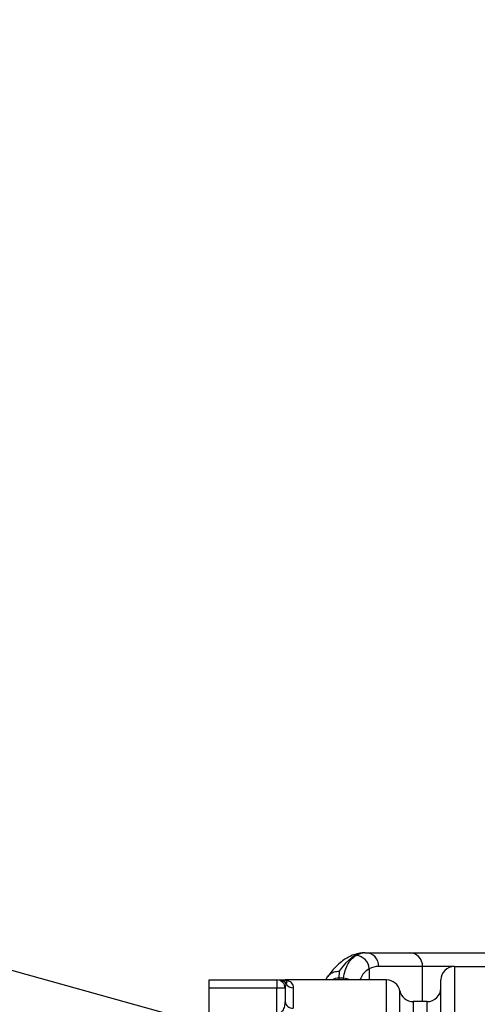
# Model space of a CAD drawing. Header units: millimetres. Extents: x -1 to 10933, y 0 to 7722.
# Tile 65 of 122: x 3377 to 3546, y 6440 to 6804. Entities that reach past the tile are written whole.
import ezdxf

# ---------------------------------------------------------------- set-up
doc = ezdxf.new("R2010")
doc.units = ezdxf.units.MM
doc.header["$LTSCALE"] = 13
doc.header["$PDSIZE"] = -1
doc.dimstyles.new('efort-st-1', dxfattribs={"dimtxt": 100, "dimasz": 100, "dimexe": 1.25, "dimexo": 0.625, "dimtad": 1, "dimdec": 0, "dimdsep": 46, "dimtxsty": 'Standard', "dimcen": 2.5, "dimclrd": 3, "dimclre": 3, "dimadec": 0, "dimazin": 0, "dimtfac": 1, "dimtmove": 0, "dimatfit": 3, "dimfxl": 1, "dimarcsym": 0})

# ---------------------------------------------------------------- blocks, each defined once
blk = doc.blocks.new('*D156')
at = {"color": 3, "lineweight": -2}
for p, q in [((353.46, 7293.88), (782.52, 7174.38)), ((3953.81, 6291.1), (878.85, 7147.54))]:
    blk.add_line(p, q, dxfattribs=at)
at = {"color": 3}
blk.add_solid([(778.05, 7158.32), (786.99, 7190.43), (878.85, 7147.54)], dxfattribs=at)
at = {"layer": 'Defpoints', "color": 0}
for p in [(878.85, 7147.54), (3953.81, 6291.1)]:
    blk.add_point(p, dxfattribs=at)
at = {"color": 0, "insert": (533.41, 7296.31), "char_height": 100, "attachment_point": 5, "rotation": 344.4363}
blk.add_mtext('R3192', dxfattribs=at)

msp = doc.modelspace()

# ---------------------------------------------------------------- linework, layer by layer
at = {"color": 7, "linetype": 'Continuous', "lineweight": 25}
for p, q in [((3504.23, 6459.1), (3504.56, 6459.1)), ((3504.56, 6459.1), (3520.75, 6459.1)), ((3520.75, 6459.1), (3558.81, 6459.1)), ((3494.76, 6452.29), (3494.68, 6449.73)), ((3525.58, 6454.1), (3509.39, 6454.1)), ((3537.31, 6454.1), (3537.31, 6434.1)), ((3537.31, 6454.1), (3550.31, 6454.1)), ((3446.81, 6446.1), (3446.81, 6449.1)), ((3446.81, 6449.1), (3471.81, 6449.1)), ((3471.81, 6449.1), (3471.81, 6446.1)), ((3512.31, 6449.1), (3474.81, 6449.1)), ((3496.33, 6449.73), (3494.68, 6449.73)), ((3532.31, 6427.03), (3532.31, 6449.1)), ((3471.81, 6446.1), (3446.81, 6446.1)), ((3446.81, 6427.9), (3446.81, 6446.1)), ((3471.81, 6436.39), (3471.81, 6446.1)), ((3474.81, 6446.1), (3471.81, 6446.1)), ((3474.81, 6446.1), (3474.81, 6441.16)), ((3477.81, 6446.25), (3477.81, 6438.7)), ((3527.31, 6441.1), (3522.11, 6441.1))]:
    msp.add_line(p, q, dxfattribs=at)
at = {"color": 8, "linetype": 'Continuous', "lineweight": 25}
for p, q in [((3505.85, 6453.18), (3505.85, 6449.1)), ((3525.58, 6441.1), (3525.58, 6454.1)), ((3537.31, 6454.1), (3525.58, 6454.1)), ((3494.68, 6449.73), (3494.66, 6449.1)), ((3512.31, 6426.1), (3512.31, 6449.1)), ((3517.21, 6423.88), (3517.21, 6445.1)), ((3522.11, 6441.1), (3522.11, 6415.65)), ((3527.31, 6429.45), (3527.31, 6441.1))]:
    msp.add_line(p, q, dxfattribs=at)
at = {"color": 7, "linetype": 'Continuous', "lineweight": 25}
for centre, radius, start, end in [((3500.75, 6453.03), 5.11, 1.676, 86.8978), ((3504.48, 6454.19), 4.92, 359.0242, 88.9898), ((3520.67, 6454.19), 4.92, 359.0242, 88.9898), ((3537.31, 6449.1), 5, 90, 180), ((3471.81, 6446.1), 3, 0, 90), ((3472.7, 6446.17), 2.94, 29.3013, 89.8012), ((3512.31, 6444.1), 5, 11.537, 90), ((3477.78, 6449.29), 3.04, 213.6764, 270.4746), ((3522.11, 6446.1), 5, 191.537, 270), ((3527.31, 6446.1), 5, 270, 0), ((3477.56, 6441.46), 2.77, 186.1848, 275.0719)]:
    msp.add_arc(centre, radius, start, end, dxfattribs=at)
at = {"color": 8, "linetype": 'Continuous', "lineweight": 25}
for centre, radius, start, end in [((3494.63, 6444.37), 5.37, 89.4691, 118.0682), ((3496.16, 6444.24), 5.5, 62.2264, 88.208)]:
    msp.add_arc(centre, radius, start, end, dxfattribs=at)
at = {"color": 7, "linetype": 'Continuous', "lineweight": 25}
for centre, major_axis, ratio, start_param, end_param in [((3500.8, 6359.1), (3.67, 100), 0.254231, 0.009335, 0.380497), ((3504.56, 6359.1), (0, 100), 0.254552, 0, 0.139584), ((3509.39, 6359.1), (0, 95), 0.267949, 0, 0.139584)]:
    msp.add_ellipse(centre, major_axis=major_axis, ratio=ratio, start_param=start_param, end_param=end_param, dxfattribs=at)
at = {"color": 8, "linetype": 'Continuous', "lineweight": 25}
msp.add_ellipse((3648.81, 6443.83), major_axis=(153, 0), ratio=0.466308, start_param=3.0587, end_param=3.067569, dxfattribs=at)
at = {"color": 7, "linetype": 'Continuous', "lineweight": 25}
for points, knots in [([(3504.23, 6459.1), (3503.79, 6459.09), (3502.7, 6459.05), (3500.98, 6458.7), (3499.13, 6458.04), (3497.32, 6457.08), (3495.54, 6455.83), (3493.77, 6454.24), (3492.11, 6452.43), (3491.06, 6451.02), (3490.57, 6450.36)], [0, 0, 0, 0, 0.08191, 0.200333, 0.320609, 0.445712, 0.577986, 0.71875, 0.867469, 1, 1, 1, 1]), ([(3496.33, 6449.73), (3496.54, 6450.73), (3496.95, 6452.71), (3497.95, 6455.05), (3499.26, 6456.94), (3500.43, 6457.73), (3501.02, 6458.13)], [0, 0, 0, 0, 0.246332, 0.492659, 0.746327, 1, 1, 1, 1]), ([(3490.01, 6449.1), (3490.04, 6449.25), (3490.16, 6449.91), (3490.91, 6450.89), (3492.18, 6451.86), (3493.55, 6452.27), (3494.43, 6452.31), (3494.75, 6452.29), (3494.76, 6452.29)], [0, 0, 0, 0, 0.074177, 0.331223, 0.589245, 0.849026, 0.99545, 1, 1, 1, 1]), ([(3472.71, 6449.1), (3473.14, 6449.1), (3473.97, 6449.1), (3474.49, 6449.1), (3474.77, 6449.1), (3474.81, 6449.1), (3474.81, 6449.1)], [0, 0, 0, 0, 0.491654, 0.939381, 0.997331, 1, 1, 1, 1]), ([(3474.81, 6449.1), (3474.81, 6449.1), (3475.22, 6449.1), (3476.12, 6448.93), (3477.1, 6448.21), (3477.7, 6447.23), (3477.77, 6446.58), (3477.81, 6446.25)], [0, 0, 0, 0, 0.002598, 0.286589, 0.63948, 0.819819, 1, 1, 1, 1]), ([(3474.81, 6449.1), (3474.81, 6449.1), (3474.82, 6449.1), (3474.93, 6449.1), (3475.2, 6449), (3475.55, 6448.59), (3475.35, 6447.91), (3475.26, 6447.6)], [0, 0, 0, 0, 0.002675, 0.033318, 0.266901, 0.675028, 1, 1, 1, 1]), ([(3475.26, 6447.6), (3475.08, 6447.27), (3474.85, 6446.81), (3474.82, 6446.25), (3474.81, 6446.1)], [0, 0, 0, 0, 0.738392, 1, 1, 1, 1]), ([(3474.81, 6441.16), (3474.76, 6440.57), (3474.66, 6439.4), (3474.01, 6437.91), (3473.23, 6436.96), (3472.65, 6436.59), (3472.22, 6436.43), (3471.97, 6436.41), (3471.81, 6436.39)], [0, 0, 0, 0, 0.3143982, 0.6181458, 0.799039, 0.8909842, 0.9300832, 1, 1, 1, 1])]:
    msp.add_open_spline(points, degree=3, knots=knots, dxfattribs=at)
at = {"color": 8, "linetype": 'Continuous', "lineweight": 25}
msp.add_open_spline([(3505.85, 6453.18), (3505.3, 6452.81), (3504.2, 6452.07), (3503.1, 6450.67), (3502.64, 6449.51), (3502.47, 6449.1)], degree=3, knots=[0, 0, 0, 0, 0.394843, 0.789679, 1, 1, 1, 1], dxfattribs=at)

# ---------------------------------------------------------------- dimensions: what is measured, and where the dimension line sits
at = {"color": 0}
dim = msp.add_radius_dim(center=(3953.81, 6291.1), mpoint=(878.85, 7147.54), dimstyle='efort-st-1', dxfattribs=at)
dim.commit()
dim.dimension.update_dxf_attribs({"geometry": '*D156', "text_midpoint": (754.09, 7182.29), "dimtype": 164})

doc.saveas('drawing.dxf')
